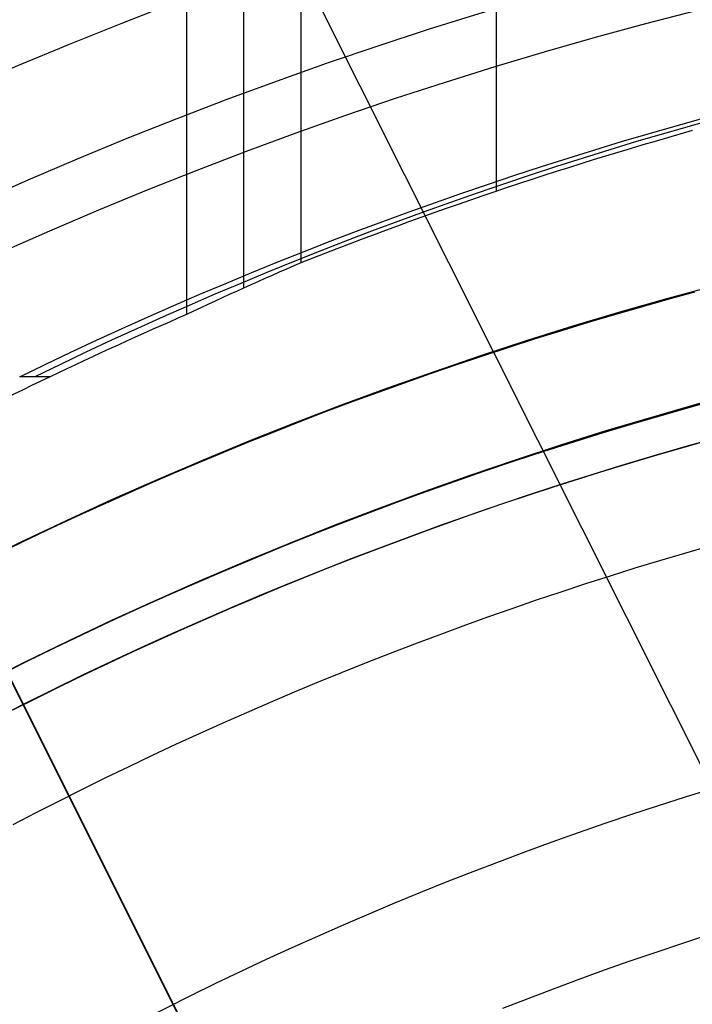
# Model space of a CAD drawing. Extents: x 19329 to 20306, y -2029 to -1182.
# Tile 40 of 66: x 19795 to 19804, y -1670 to -1656. Entities that reach past the tile are written whole.
import ezdxf

# ---------------------------------------------------------------- set-up
doc = ezdxf.new("R2010")
doc.units = 0
doc.layers.get('0').update_dxf_attribs({"linetype": 'CONTINUOUS'})
doc.layers.add('COLOR', color=7, linetype='CONTINUOUS')
doc.layers.add('LUZ', color=7, linetype='CONTINUOUS')

msp = doc.modelspace()

# ---------------------------------------------------------------- linework, layer by layer
for p, q in [((19796.89575450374, -1181.786283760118, 59.46859033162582), (19796.89575449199, -1660.354820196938, 59.46859032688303)), ((19797.67237574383, -1659.995716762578, 59.89153381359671), (19797.67237574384, -1181.786283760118, 59.89153381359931)), ((19798.44899699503, -1181.786283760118, 60.31447730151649), (19798.44899697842, -1659.653006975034, 60.31447729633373)), ((19801.10843479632, -1658.680092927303, 60.68481055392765), (19801.10843479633, -1181.786283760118, 60.68481055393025)), ((19795.04099985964, -1661.200127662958, 59.21031118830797), (19794.628295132, -1661.200150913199, 60.99771429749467))]:
    msp.add_line(p, q)
at = {"extrusion": (-0.2249510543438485, -2.362687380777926e-14, 0.9743700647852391)}
msp.add_lwpolyline([(1670.547435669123, 19387.51471751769), (1670.072020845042, 19387.17959985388), (1669.598857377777, 19386.84040857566), (1669.127994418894, 19386.4971670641), (1668.659480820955, 19386.14989952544), (1668.193365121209, 19385.79863098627), (1667.729695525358, 19385.4433872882), (1667.268519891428, 19385.08419508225), (1666.809885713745, 19384.7210818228), (1666.353840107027, 19384.3540757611), (1665.900429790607, 19383.98320593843), (1665.449701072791, 19383.60850217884), (1665.001699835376, 19383.22999508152), (1664.55647151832, 19382.84771601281), (1664.114061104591, 19382.46169709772), (1663.674513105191, 19382.07197121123), (1663.237871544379, 19381.67857196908), (1662.804179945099, 19381.28153371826), (1662.373481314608, 19380.88089152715), (1661.945818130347, 19380.47668117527), (1661.521232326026, 19380.06893914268), (1661.099765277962, 19379.65770259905), (1660.681457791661, 19379.24300939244), (1660.266350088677, 19378.82489803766), (1659.854481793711, 19378.40340770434), (1659.445891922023, 19377.97857820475), (1659.040618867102, 19377.55044998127), (1658.638700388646, 19377.11906409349), (1658.240173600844, 19376.68446220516), (1657.845074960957, 19376.24668657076), (1657.453440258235, 19375.80578002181), (1657.065304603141, 19375.36178595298), (1656.680702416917, 19374.9147483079), (1656.299667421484, 19374.46471156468), (1655.922232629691, 19374.01172072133), (1655.548430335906, 19373.55582128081), (1655.178292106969, 19373.09705923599), (1654.811848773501, 19372.63548105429), (1654.449130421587, 19372.17113366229), (1654.090166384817, 19371.70406442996), (1653.734985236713, 19371.23432115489), (1653.383614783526, 19370.76195204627), (1653.036082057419, 19370.28700570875), (1652.692413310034, 19369.80953112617), (1652.352634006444, 19369.32957764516), (1652.016768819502, 19368.84719495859), (1651.684841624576, 19368.362433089), (1651.356875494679, 19367.87534237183), (1651.032892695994, 19367.38597343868), (1650.712914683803, 19366.89437720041), (1650.396962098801, 19366.40060483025), (1650.085054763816, 19365.90470774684), (1649.777211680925, 19365.40673759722), (1649.473451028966, 19364.90674623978), (1649.173790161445, 19364.40478572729), (1648.878245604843, 19363.90090828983), (1648.586833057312, 19363.39516631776), (1648.299567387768, 19362.88761234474), (1648.016462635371, 19362.37829903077), (1647.737532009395, 19361.86727914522), (1647.462787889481, 19361.35460555), (1647.192241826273, 19360.84033118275), (1646.925904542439, 19360.32450904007), (1646.663785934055, 19359.80719216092), (1646.405895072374, 19359.28843361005), (1646.152240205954, 19358.76828646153), (1645.902828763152, 19358.24680378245), (1645.657667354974, 19357.72403861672), (1645.416761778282, 19357.20004396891), (1645.180117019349, 19356.67487278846), (1644.947737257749, 19356.14857795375), (1644.719625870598, 19355.62121225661), (1644.495785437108, 19355.09282838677), (1644.276217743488, 19354.56347891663), (1644.06092378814, 19354.03321628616), (1643.849903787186, 19353.50209278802), (1643.64315718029, 19352.97016055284), (1643.440682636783, 19352.43747153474), (1643.242478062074, 19351.90407749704), (1643.048540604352, 19351.37002999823), (1642.858866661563, 19350.83538037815), (1642.67345188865, 19350.30017974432), (1642.492291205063, 19349.76447895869), (1642.315378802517, 19349.22832862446), (1642.142708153, 19348.69177907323), (1641.974272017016, 19348.15488035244), (1641.810062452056, 19347.61768221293), (1641.650070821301, 19347.080234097), (1641.494287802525, 19346.54258512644), (1641.34270339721, 19346.00478409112), (1641.195306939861, 19345.46687943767), (1641.052087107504, 19344.92891925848), (1640.913031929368, 19344.39095128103), (1640.778128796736, 19343.85302285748), (1640.647364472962, 19343.31518095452), (1640.520725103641, 19342.77747214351), (1640.398196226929, 19342.23994259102), (1640.279762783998, 19341.70263804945), (1640.165409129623, 19341.16560384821), (1640.055119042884, 19340.62888488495), (1639.948875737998, 19340.09252561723), (1639.846661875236, 19339.55657005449), (1639.748459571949, 19339.02106175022), (1639.654250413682, 19338.48604379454), (1639.564015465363, 19337.951558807), (1639.477735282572, 19337.41764892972), (1639.39538992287, 19336.88435582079), (1639.316958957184, 19336.35172064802), (1639.242421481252, 19335.81978408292), (1639.17175612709, 19335.28858629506), (1639.104941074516, 19334.75816694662), (1639.041954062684, 19334.2285651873), (1638.982772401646, 19333.69981964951), (1638.927372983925, 19333.17196844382), (1638.87573229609, 19332.64504915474), (1638.827826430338, 19332.11909883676), (1638.783631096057, 19331.5941540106), (1638.743121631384, 19331.0702506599), (1638.706273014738, 19330.54742422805), (1638.673059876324, 19330.02570961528), (1638.643456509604, 19329.50514117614), (1638.617436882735, 19328.98575271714), (1638.59497464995, 19328.46757749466), (1638.576043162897, 19327.95064821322), (1638.560615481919, 19327.43499702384), (1638.548664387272, 19326.92065552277), (1638.540162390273, 19326.40765475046), (1638.535081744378, 19325.89602519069), (1638.533394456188, 19325.38579677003), (1638.535141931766, 19324.8665479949), (1638.540404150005, 19324.34584871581), (1638.549210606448, 19323.82373048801), (1638.561590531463, 19323.30022546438), (1638.577572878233, 19322.77536639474), (1638.597186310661, 19322.24918662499), (1638.620459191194, 19321.72172009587), (1638.647419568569, 19321.1930013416), (1638.678095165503, 19320.66306548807), (1638.712513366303, 19320.13194825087), (1638.750701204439, 19319.59968593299), (1638.792685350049, 19319.06631542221), (1638.838492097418, 19318.53187418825), (1638.888147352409, 19317.99640027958), (1638.941676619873, 19317.45993231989), (1638.999104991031, 19316.92250950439), (1639.060457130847, 19316.38417159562), (1639.125757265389, 19315.84495891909), (1639.195029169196, 19315.30491235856), (1639.268296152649, 19314.76407335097), (1639.345581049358, 19314.22248388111), (1639.426906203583, 19313.6801864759), (1639.512293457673, 19313.13722419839), (1639.601764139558, 19312.59364064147), (1639.695339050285, 19312.04947992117), (1639.793038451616, 19311.50478666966), (1639.89488205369, 19310.95960602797), (1640.00088900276, 19310.4139836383), (1640.111077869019, 19309.86796563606), (1640.225466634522, 19309.32159864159), (1640.344072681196, 19308.77492975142), (1640.466912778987, 19308.22800652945), (1640.594003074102, 19307.68087699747), (1640.725359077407, 19307.13358962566), (1640.860995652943, 19306.58619332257), (1641.000927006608, 19306.03873742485), (1641.145166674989, 19305.49127168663), (1641.293727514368, 19304.94384626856), (1641.446621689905, 19304.39651172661), (1641.603860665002, 19303.84931900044), (1641.765455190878, 19303.30231940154), (1641.931415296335, 19302.75556460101), (1642.101750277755, 19302.20910661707), (1642.276468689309, 19301.66299780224), (1642.45557833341, 19301.11729083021), (1642.639086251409, 19300.57203868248), (1642.826998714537, 19300.0272946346), (1643.019321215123, 19299.48311224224), (1643.216058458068, 19298.93954532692), (1643.417214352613, 19298.39664796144), (1643.622792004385, 19297.85447445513), (1643.832793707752, 19297.31307933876), (1644.047220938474, 19296.77251734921), (1644.266074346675, 19296.23284341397), (1644.489353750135, 19295.69411263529), (1644.717058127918, 19295.15638027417), (1644.949185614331, 19294.61970173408), (1645.185733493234, 19294.08413254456), (1645.426698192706, 19293.54972834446), (1645.672075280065, 19293.01654486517), (1645.921859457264, 19292.48463791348), (1646.176044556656, 19291.9540633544), (1646.434623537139, 19291.42487709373), (1646.697588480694, 19290.89713506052), (1646.964930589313, 19290.37089318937), (1647.236640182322, 19289.84620740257), (1647.512706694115, 19289.32313359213), (1647.793118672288, 19288.80172760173), (1648.077863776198, 19288.28204520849), (1648.366928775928, 19287.76414210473), (1648.660299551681, 19287.24807387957), (1648.957961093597, 19286.73389600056), (1649.259897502, 19286.22166379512), (1649.566091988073, 19285.71143243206), (1649.876526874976, 19285.20325690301), (1650.191183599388, 19284.69719200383), (1650.510042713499, 19284.19329231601), (1650.83308388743, 19283.69161218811), (1651.160285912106, 19283.19220571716), (1651.491626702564, 19282.69512673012), (1651.827083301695, 19282.20042876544), (1652.166631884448, 19281.70816505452), (1652.510247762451, 19281.21838850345), (1652.857905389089, 19280.73115167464), (1653.209578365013, 19280.24650676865), (1653.565239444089, 19279.7645056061), (1653.924860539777, 19279.28519960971), (1654.28841273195, 19278.80863978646), (1654.655866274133, 19278.33487670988), (1655.027190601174, 19277.86396050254), (1655.402354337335, 19277.39594081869), (1655.781325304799, 19276.93086682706), (1656.164070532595, 19276.4687871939), (1656.550556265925, 19276.00975006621), (1656.940747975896, 19275.55380305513), (1657.334610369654, 19275.10099321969), (1657.732107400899, 19274.65136705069), (1658.133202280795, 19274.20497045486), (1658.53785748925, 19273.76184873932), (1658.946034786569, 19273.32204659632), (1659.35769522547, 19272.88560808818), (1659.772799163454, 19272.45257663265), (1660.191306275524, 19272.02299498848), (1660.613175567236, 19271.5969052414), (1661.038365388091, 19271.1743487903), (1661.466833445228, 19270.75536633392), (1661.898536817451, 19270.3399978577), (1662.333431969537, 19269.92828262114), (1662.771474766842, 19269.52025914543), (1663.212620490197, 19269.11596520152), (1663.656823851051, 19268.71543779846), (1664.104039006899, 19268.31871317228), (1664.554219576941, 19267.92582677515), (1665.007318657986, 19267.53681326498), (1665.463288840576, 19267.15170649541), (1665.92208222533, 19266.77053950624), (1666.383650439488, 19266.39334451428), (1666.847944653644, 19266.02015290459), (1667.314915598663, 19265.65099522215), (1667.784513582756, 19265.28590116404), (1668.256688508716, 19264.92489957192), (1668.731389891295, 19264.56801842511), (1669.208566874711, 19264.21528483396), (1669.688168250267, 19263.86672503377), (1670.170142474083, 19263.52236437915), (1670.654437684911, 19263.18222733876), (1671.141001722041, 19262.84633749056), (1671.629782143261, 19262.5147175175)], dxfattribs=at)
at = {"extrusion": (-0.2249510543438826, -5.581151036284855e-14, 0.9743700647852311)}
msp.add_lwpolyline([(1669.789818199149, 19262.51471751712), (1669.32388746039, 19262.8520410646), (1668.860228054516, 19263.19330081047), (1668.398886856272, 19263.53847298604), (1667.939910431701, 19263.88753304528), (1667.483345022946, 19264.24045566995), (1667.029236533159, 19264.59721477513), (1666.577630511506, 19264.95778351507), (1666.128572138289, 19265.32213428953), (1665.682106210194, 19265.69023875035), (1665.238277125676, 19266.06206780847), (1664.797128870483, 19266.43759164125), (1664.358705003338, 19266.81677970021), (1663.923048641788, 19267.19960071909), (1663.490202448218, 19267.58602272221), (1663.060208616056, 19267.97601303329), (1662.633108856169, 19268.36953828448), (1662.208944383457, 19268.7665644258), (1661.78775590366, 19269.1670567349), (1661.369583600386, 19269.57097982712), (1660.95446712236, 19269.97829766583), (1660.542445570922, 19270.38897357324), (1660.133557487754, 19270.80297024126), (1659.727840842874, 19271.2202497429), (1659.325333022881, 19271.64077354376), (1658.926070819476, 19272.06450251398), (1658.530090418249, 19272.4913969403), (1658.137427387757, 19272.9214165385), (1657.748116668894, 19273.35452046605), (1657.362192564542, 19273.790667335), (1656.979688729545, 19274.22981522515), (1656.600638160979, 19274.67192169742), (1656.225073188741, 19275.11694380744), (1655.853025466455, 19275.56483811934), (1655.484525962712, 19276.01556071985), (1655.11960495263, 19276.46906723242), (1654.758292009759, 19276.92531283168), (1654.400615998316, 19277.38425225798), (1654.046605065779, 19277.84583983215), (1653.696286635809, 19278.31002947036), (1653.34968740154, 19278.77677469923), (1653.006833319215, 19279.24602867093), (1652.667749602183, 19279.71774417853), (1652.332460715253, 19280.19187367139), (1652.000990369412, 19280.6683692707), (1651.673361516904, 19281.14718278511), (1651.349596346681, 19281.62826572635), (1651.029716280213, 19282.11156932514), (1650.713741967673, 19282.59704454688), (1650.401693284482, 19283.08464210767), (1650.093589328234, 19283.57431249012), (1649.789448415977, 19284.06600595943), (1649.489288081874, 19284.55967257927), (1649.193125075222, 19285.05526222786), (1648.900975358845, 19285.55272461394), (1648.612854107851, 19286.0520092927), (1648.328775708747, 19286.55306568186), (1648.048753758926, 19287.05584307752), (1647.772801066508, 19287.56029067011), (1647.500929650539, 19288.06635756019), (1647.233150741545, 19288.5739927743), (1646.96947478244, 19289.08314528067), (1646.709911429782, 19289.59376400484), (1646.454469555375, 19290.10579784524), (1646.203157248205, 19290.61919568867), (1645.955981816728, 19291.13390642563), (1645.712949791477, 19291.6498789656), (1645.474066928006, 19292.16706225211), (1645.239338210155, 19292.68540527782), (1645.008767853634, 19293.20485709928), (1644.782359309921, 19293.7253668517), (1644.560115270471, 19294.24688376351), (1644.342037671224, 19294.76935717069), (1644.12812769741, 19295.29273653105), (1643.918385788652, 19295.81697143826), (1643.712811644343, 19296.3420116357), (1643.511404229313, 19296.86780703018), (1643.314161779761, 19297.39430770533), (1643.121081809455, 19297.92146393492), (1642.932161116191, 19298.44922619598), (1642.747395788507, 19298.97754518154), (1642.566781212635, 19299.50637181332), (1642.390312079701, 19300.03565725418), (1642.217982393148, 19300.56535292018), (1642.049785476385, 19301.09541049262), (1641.885713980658, 19301.62578192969), (1641.725759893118, 19302.15641947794), (1641.569914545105, 19302.6872756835), (1641.418168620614, 19303.21830340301), (1641.270512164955, 19303.74945581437), (1641.126934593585, 19304.28068642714), (1640.987424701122, 19304.81194909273), (1640.851970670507, 19305.34319801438), (1640.72056008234, 19305.87438775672), (1640.593179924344, 19306.40547325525), (1640.469816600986, 19306.9364098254), (1640.350455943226, 19307.46715317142), (1640.235083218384, 19307.9976593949), (1640.123683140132, 19308.52788500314), (1640.016239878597, 19309.0577869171), (1639.912737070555, 19309.58732247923), (1639.813157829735, 19310.11644946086), (1639.717484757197, 19310.64512606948), (1639.625699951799, 19311.17331095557), (1639.53778502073, 19311.70096321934), (1639.453721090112, 19312.22804241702), (1639.373488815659, 19312.75450856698), (1639.297068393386, 19313.28032215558), (1639.224439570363, 19313.80544414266), (1639.155581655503, 19314.32983596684), (1639.090473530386, 19314.8534595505), (1639.029093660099, 19315.37627730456), (1638.971420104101, 19315.89825213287), (1638.917430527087, 19316.41934743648), (1638.86710220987, 19316.93952711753), (1638.820412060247, 19317.45875558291), (1638.777336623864, 19317.97699774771), (1638.737852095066, 19318.49421903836), (1638.701934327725, 19319.01038539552), (1638.66955884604, 19319.52546327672), (1638.64070085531, 19320.03941965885), (1638.615335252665, 19320.55222204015), (1638.593436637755, 19321.06383844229), (1638.574979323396, 19321.57423741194), (1638.559937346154, 19322.08338802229), (1638.548284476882, 19322.59125987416), (1638.539994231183, 19323.09782309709), (1638.535039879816, 19323.60304835), (1638.533394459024, 19324.1069068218), (1638.535187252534, 19324.63284535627), (1638.540586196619, 19325.16027154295), (1638.549621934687, 19325.68915258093), (1638.562324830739, 19326.21945504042), (1638.578724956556, 19326.75114486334), (1638.598852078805, 19327.28418736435), (1638.622735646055, 19327.8185472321), (1638.650404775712, 19328.35418853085), (1638.681888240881, 19328.89107470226), (1638.717214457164, 19329.4291685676), (1638.756411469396, 19329.96843233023), (1638.799506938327, 19330.5088275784), (1638.846528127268, 19331.05031528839), (1638.897501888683, 19331.59285582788), (1638.952454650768, 19332.13640895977), (1639.011412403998, 19332.6809338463), (1639.074400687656, 19333.22638905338), (1639.141444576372, 19333.77273255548), (1639.212568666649, 19334.31992174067), (1639.287797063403, 19334.86791341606), (1639.367153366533, 19335.41666381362), (1639.450660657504, 19335.96612859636), (1639.538341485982, 19336.51626286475), (1639.630217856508, 19337.06702116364), (1639.726311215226, 19337.61835748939), (1639.82664243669, 19338.17022529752), (1639.931231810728, 19338.72257751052), (1640.040099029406, 19339.27536652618), (1640.153263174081, 19339.82854422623), (1640.270742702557, 19340.38206198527), (1640.392555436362, 19340.93587068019), (1640.51871854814, 19341.48992069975), (1640.649248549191, 19342.0441619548), (1640.784161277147, 19342.59854388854), (1640.923471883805, 19343.15301548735), (1641.06719482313, 19343.70752529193), (1641.21534383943, 19344.26202140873), (1641.367931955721, 19344.81645152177), (1641.524971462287, 19345.3707629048), (1641.686473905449, 19345.92490243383), (1641.85245007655, 19346.47881659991), (1642.022910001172, 19347.03245152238), (1642.197862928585, 19347.58575296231), (1642.377317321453, 19348.13866633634), (1642.561280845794, 19348.69113673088), (1642.749760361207, 19349.24310891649), (1642.942761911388, 19349.79452736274), (1643.140290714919, 19350.34533625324), (1643.342351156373, 19350.89547950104), (1643.548946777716, 19351.44490076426), (1643.760080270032, 19351.99354346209), (1643.975753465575, 19352.54135079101), (1644.195967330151, 19353.0882657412), (1644.420721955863, 19353.63423111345), (1644.650016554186, 19354.17918953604), (1644.883849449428, 19354.72308348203), (1645.12221807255, 19355.26585528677), (1645.365118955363, 19355.80744716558), (1645.612547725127, 19356.3478012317), (1645.864499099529, 19356.88685951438), (1646.120966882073, 19357.42456397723), (1646.38194395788, 19357.96085653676), (1646.647422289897, 19358.49567908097), (1646.917392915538, 19359.0289734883), (1647.191845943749, 19359.56068164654), (1647.47077055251, 19360.09074547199), (1647.754154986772, 19360.61910692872), (1648.04198655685, 19361.14570804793), (1648.33425163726, 19361.67049094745), (1648.630935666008, 19362.19339785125), (1648.932023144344, 19362.7143711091), (1649.237497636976, 19363.23335321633), (1649.547341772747, 19363.75028683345), (1649.861537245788, 19364.26511480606), (1650.180064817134, 19364.77778018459), (1650.502904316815, 19365.28822624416), (1650.830034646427, 19365.79639650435), (1651.161433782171, 19366.302234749), (1651.497078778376, 19366.80568504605), (1651.836945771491, 19367.30669176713), (1652.18100998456, 19367.80519960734), (1652.529245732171, 19368.30115360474), (1652.881626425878, 19368.7944991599), (1653.238124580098, 19369.28518205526), (1653.598711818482, 19369.77314847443), (1653.963358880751, 19370.2583450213), (1654.33203563, 19370.7407187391), (1654.704711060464, 19371.22021712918), (1655.081353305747, 19371.69678816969), (1655.461929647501, 19372.1703803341), (1655.846406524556, 19372.64094260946), (1656.2347495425, 19373.10842451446), (1656.626923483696, 19373.5727761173), (1657.022892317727, 19374.03394805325), (1657.422619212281, 19374.4918915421), (1657.826066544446, 19374.94655840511), (1658.233195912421, 19375.39790108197), (1658.643968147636, 19375.84587264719), (1659.058343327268, 19376.29042682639), (1659.476280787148, 19376.73151801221), (1659.897739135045, 19377.16910127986), (1660.322676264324, 19377.60313240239), (1660.751049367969, 19378.03356786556), (1661.182814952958, 19378.46036488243), (1661.617928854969, 19378.88348140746), (1662.056346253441, 19379.30287615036), (1662.49802168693, 19379.71850858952), (1662.942909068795, 19380.13033898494), (1663.390961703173, 19380.53832839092), (1663.842132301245, 19380.9424386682), (1664.296372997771, 19381.34263249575), (1664.753635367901, 19381.73887338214), (1665.213870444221, 19382.13112567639), (1665.677028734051, 19382.51935457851), (1666.14306023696, 19382.90352614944), (1666.611914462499, 19383.28360732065), (1667.08354044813, 19383.65956590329), (1667.557886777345, 19384.03137059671), (1668.034901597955, 19384.39899099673), (1668.514532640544, 19384.76239760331), (1668.996727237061, 19385.12156182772), (1669.481432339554, 19385.47645599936), (1669.968594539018, 19385.8270533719), (1670.45816008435, 19386.17332812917), (1670.950074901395, 19386.51525539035), (1671.444284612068, 19386.85281121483), (1671.940734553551, 19387.18597260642), (1672.439369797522, 19387.51471751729)], dxfattribs=at)
at = {"extrusion": (-0.2249510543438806, -5.008436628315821e-14, 0.9743700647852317)}
msp.add_lwpolyline([(1675.997623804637, 19262.51471751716), (1675.4870742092, 19262.82368591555), (1674.978528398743, 19263.13735063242), (1674.472046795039, 19263.45569269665), (1673.967689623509, 19263.77869206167), (1673.465516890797, 19264.10632760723), (1672.965588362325, 19264.43857714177), (1672.467963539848, 19264.7754174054), (1671.97270163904, 19265.11682407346), (1671.4798615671, 19265.46277176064), (1670.989501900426, 19265.81323402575), (1670.501680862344, 19266.16818337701), (1670.016456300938, 19266.52759127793), (1669.533885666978, 19266.8914281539), (1669.054025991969, 19267.25966339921), (1668.576933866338, 19267.63226538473), (1668.102665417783, 19268.00920146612), (1667.631276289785, 19268.39043799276), (1667.162821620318, 19268.77594031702), (1666.697356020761, 19269.16567280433), (1666.234933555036, 19269.55959884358), (1665.775607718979, 19269.95768085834), (1665.319431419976, 19270.3598803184), (1664.866456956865, 19270.76615775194), (1664.416736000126, 19271.17647275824), (1663.970319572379, 19271.59078402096), (1663.527258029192, 19272.00904932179), (1663.087601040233, 19272.43122555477), (1662.651397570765, 19272.85726874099), (1662.218695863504, 19273.28713404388), (1661.789543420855, 19273.72077578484), (1661.363986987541, 19274.15814745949), (1660.94207253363, 19274.59920175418), (1660.523845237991, 19275.04389056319), (1660.109349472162, 19275.4921650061), (1659.69862878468, 19275.94397544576), (1659.291725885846, 19276.39927150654), (1658.888682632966, 19276.85800209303), (1658.489540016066, 19277.3201154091), (1658.094338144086, 19277.7855589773), (1657.703116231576, 19278.25427965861), (1657.315912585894, 19278.72622367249), (1656.932764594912, 19279.20133661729), (1656.553708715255, 19279.6795634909), (1656.178780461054, 19280.16084871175), (1655.808014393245, 19280.64513613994), (1655.441444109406, 19281.13236909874), (1655.079102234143, 19281.62249039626), (1654.721020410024, 19282.11544234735), (1654.367229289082, 19282.61116679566), (1654.01775852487, 19283.10960513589), (1653.672636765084, 19283.61069833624), (1653.331891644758, 19284.11438696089), (1652.995549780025, 19284.62061119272), (1652.663636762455, 19285.12931085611), (1652.336177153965, 19285.64042543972), (1652.013194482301, 19286.1538941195), (1651.694711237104, 19286.66965578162), (1651.380748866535, 19287.18764904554), (1651.071327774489, 19287.70781228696), (1650.766467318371, 19288.23008366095), (1650.466185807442, 19288.7544011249), (1650.170500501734, 19289.2807024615), (1649.879427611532, 19289.80892530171), (1649.592982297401, 19290.33900714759), (1649.311178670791, 19290.87088539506), (1649.034029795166, 19291.40449735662), (1648.761547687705, 19291.93978028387), (1648.493743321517, 19292.47667138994), (1648.230626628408, 19293.01510787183), (1647.972206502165, 19293.55502693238), (1647.71849080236, 19294.09636580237), (1647.469486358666, 19294.63906176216), (1647.225198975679, 19295.18305216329), (1646.985633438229, 19295.72827444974), (1646.750793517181, 19296.27466617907), (1646.520681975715, 19296.82216504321), (1646.295300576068, 19297.3707088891), (1646.074650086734, 19297.92023573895), (1645.858730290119, 19298.47068381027), (1645.647539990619, 19299.02199153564), (1645.441077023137, 19299.5740975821), (1645.239338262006, 19300.12694087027), (1645.042319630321, 19300.68046059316), (1644.850016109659, 19301.23459623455), (1644.66242175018, 19301.78928758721), (1644.479529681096, 19302.34447477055), (1644.301332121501, 19302.90009824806), (1644.127820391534, 19303.45609884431), (1643.958984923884, 19304.01241776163), (1643.794815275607, 19304.56899659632), (1643.635300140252, 19305.12577735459), (1643.480427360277, 19305.68270246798), (1643.33018393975, 19306.23971480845), (1643.184556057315, 19306.79675770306), (1643.043529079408, 19307.35377494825), (1642.907087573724, 19307.91071082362), (1642.775215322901, 19308.46751010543), (1642.647895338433, 19309.02411807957), (1642.52510987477, 19309.58048055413), (1642.406840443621, 19310.1365438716), (1642.293067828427, 19310.69225492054), (1642.183772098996, 19311.24756114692), (1642.078932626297, 19311.80241056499), (1641.978528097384, 19312.35675176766), (1641.882536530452, 19312.9105339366), (1641.790935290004, 19313.46370685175), (1641.703701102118, 19314.01622090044), (1641.620810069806, 19314.56802708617), (1641.542237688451, 19315.1190770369), (1641.467958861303, 19315.66932301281), (1641.39794791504, 19316.21871791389), (1641.332178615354, 19316.7672152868), (1641.270624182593, 19317.31476933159), (1641.213257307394, 19317.86133490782), (1641.16005016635, 19318.40686754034), (1641.110974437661, 19318.95132342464), (1641.066001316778, 19319.49465943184), (1641.025101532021, 19320.03683311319), (1640.988245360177, 19320.57780270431), (1640.955402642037, 19321.11752712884), (1640.926542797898, 19321.65596600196), (1640.901634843, 19322.19307963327), (1640.880647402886, 19322.72882902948), (1640.8635487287, 19323.26317589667), (1640.85030671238, 19323.79608264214), (1640.840888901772, 19324.32751237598), (1640.835262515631, 19324.85742891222), (1640.833394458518, 19325.3857967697), (1640.835193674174, 19325.90433768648), (1640.840612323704, 19326.42437092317), (1640.849681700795, 19326.94586295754), (1640.862432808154, 19327.46877961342), (1640.878896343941, 19327.99308606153), (1640.899102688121, 19328.51874682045), (1640.923081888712, 19329.04572575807), (1640.950863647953, 19329.57398609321), (1640.982477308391, 19330.10349039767), (1641.0179518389, 19330.63420059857), (1641.057315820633, 19331.166077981), (1641.100597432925, 19331.69908319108), (1641.147824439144, 19332.2331762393), (1641.199024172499, 19332.76831650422), (1641.254223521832, 19333.30446273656), (1641.313448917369, 19333.8415730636), (1641.376726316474, 19334.37960499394), (1641.444081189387, 19334.91851542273), (1641.515538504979, 19335.45826063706), (1641.59112271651, 19335.99879632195), (1641.67085774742, 19336.54007756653), (1641.754766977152, 19337.08205887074), (1641.842873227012, 19337.62469415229), (1641.935198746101, 19338.16793675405), (1642.03176519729, 19338.71173945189), (1642.132593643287, 19339.25605446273), (1642.237704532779, 19339.80083345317), (1642.347117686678, 19340.34602754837), (1642.460852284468, 19340.89158734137), (1642.578926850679, 19341.43746290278), (1642.701359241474, 19341.98360379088), (1642.828166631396, 19342.52995906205), (1642.959365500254, 19343.07647728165), (1643.094971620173, 19343.62310653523), (1643.235000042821, 19344.16979444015), (1643.379465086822, 19344.71648815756), (1643.528380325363, 19345.26313440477), (1643.681758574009, 19345.80967946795), (1643.839611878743, 19346.35606921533), (1644.001951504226, 19346.90224911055), (1644.168787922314, 19347.44816422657), (1644.340130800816, 19347.99375925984), (1644.515988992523, 19348.53897854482), (1644.696370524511, 19349.08376606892), (1644.881282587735, 19349.62806548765), (1645.070731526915, 19350.17182014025), (1645.264722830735, 19350.71497306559), (1645.463261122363, 19351.25746701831), (1645.666350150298, 19351.79924448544), (1645.873992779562, 19352.34024770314), (1646.086190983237, 19352.88041867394), (1646.302945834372, 19353.41969918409), (1646.524257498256, 19353.95803082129), (1646.750125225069, 19354.49535499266), (1646.980547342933, 19355.031612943), (1647.215521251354, 19355.56674577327), (1647.455043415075, 19356.10069445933), (1647.69910935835, 19356.63339987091), (1647.94771365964, 19357.16480279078), (1648.200849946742, 19357.69484393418), (1648.458510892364, 19358.2234639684), (1648.720688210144, 19358.75060353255), (1648.987372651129, 19359.27620325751), (1649.258554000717, 19359.80020378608), (1649.534221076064, 19360.32254579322), (1649.81436172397, 19360.84317000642), (1650.098962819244, 19361.36201722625), (1650.388010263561, 19361.87902834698), (1650.681488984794, 19362.39414437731), (1650.979382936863, 19362.9073064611), (1651.281675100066, 19363.41845589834), (1651.588347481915, 19363.92753416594), (1651.899381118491, 19364.43448293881), (1652.214756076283, 19364.9392441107), (1652.534451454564, 19365.44175981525), (1652.858445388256, 19365.94197244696), (1653.186715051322, 19366.43982468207), (1653.519236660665, 19366.93525949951), (1653.855985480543, 19367.42822020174), (1654.196935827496, 19367.91865043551), (1654.542061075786, 19368.40649421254), (1654.89133366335, 19368.89169593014), (1655.244725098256, 19369.37420039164), (1655.602205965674, 19369.85395282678), (1655.963745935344, 19370.33089891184), (1656.32931376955, 19370.8049847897), (1656.698877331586, 19371.27615708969), (1657.07240359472, 19371.74436294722), (1657.449858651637, 19372.20955002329), (1657.831207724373, 19372.67166652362), (1658.216415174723, 19373.13066121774), (1658.605444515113, 19373.58648345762), (1658.998258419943, 19374.03908319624), (1659.394818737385, 19374.48841100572), (1659.795086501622, 19374.93441809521), (1660.199021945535, 19375.37705632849), (1660.606584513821, 19375.81627824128), (1661.017732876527, 19376.25203705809), (1661.432424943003, 19376.68428670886), (1661.850617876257, 19377.11298184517), (1662.272268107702, 19377.53807785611), (1662.697331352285, 19377.95953088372), (1663.125762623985, 19378.37729783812), (1663.557516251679, 19378.79133641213), (1663.992545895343, 19379.20160509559), (1664.430804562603, 19379.60806318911), (1664.872244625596, 19380.01067081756), (1665.316817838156, 19380.40938894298), (1665.764475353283, 19380.80417937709), (1666.215167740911, 19381.19500479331), (1666.668845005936, 19381.58182873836), (1667.125456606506, 19381.96461564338), (1667.584951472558, 19382.34333083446), (1668.047278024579, 19382.71794054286), (1668.512384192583, 19383.08841191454), (1668.980217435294, 19383.4547130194), (1669.450724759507, 19383.81681285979), (1669.923852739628, 19384.17468137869), (1670.399547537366, 19384.52828946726), (1670.877754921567, 19384.87760897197), (1671.358420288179, 19385.22261270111), (1671.841488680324, 19385.56327443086), (1672.326904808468, 19385.89956891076), (1672.814613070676, 19386.23147186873), (1673.304557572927, 19386.55896001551), (1673.796682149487, 19386.8820110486), (1674.290930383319, 19387.20060365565), (1674.787245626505, 19387.51471751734)], dxfattribs=at)
at = {"extrusion": (-0.2249510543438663, 2.749927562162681e-14, 0.974370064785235)}
msp.add_lwpolyline([(1676.304622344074, 19387.16094669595), (1675.790508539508, 19386.85335739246), (1675.278380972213, 19386.54101680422), (1674.768301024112, 19386.22394352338), (1674.260329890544, 19385.90215723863), (1673.754528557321, 19385.5756787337), (1673.250957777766, 19385.24452988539), (1672.749678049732, 19384.90873366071), (1672.25074959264, 19384.56831411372), (1671.754232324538, 19384.22329638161), (1671.26018583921, 19383.87370668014), (1670.768669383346, 19383.51957229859), (1670.279741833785, 19383.16092159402), (1669.793461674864, 19382.79778398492), (1669.309886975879, 19382.43018994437), (1668.829075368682, 19382.05817099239), (1668.351084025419, 19381.68175968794), (1667.875969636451, 19381.3009896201), (1667.403788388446, 19380.91589539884), (1666.934595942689, 19380.52651264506), (1666.468447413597, 19380.13287798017), (1666.005397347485, 19379.73502901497), (1665.545499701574, 19379.33300433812), (1665.088807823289, 19378.92684350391), (1664.635374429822, 19378.51658701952), (1664.185251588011, 19378.10227633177), (1663.738490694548, 19377.68395381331), (1663.295142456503, 19377.26166274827), (1662.855256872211, 19376.83544731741), (1662.41888321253, 19376.40535258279), (1661.986070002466, 19375.97142447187), (1661.556865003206, 19375.53370976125), (1661.131315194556, 19375.09225605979), (1660.709466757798, 19374.64711179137), (1660.291365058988, 19374.19832617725), (1659.877054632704, 19373.74594921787), (1659.46657916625, 19373.29003167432), (1659.059981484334, 19372.83062504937), (1658.657303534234, 19372.36778156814), (1658.258586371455, 19371.90155415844), (1657.863870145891, 19371.43199643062), (1657.473194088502, 19370.95916265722), (1657.086596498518, 19370.48310775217), (1656.70411473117, 19370.00388724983), (1656.325785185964, 19369.52155728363), (1655.951643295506, 19369.03617456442), (1655.581723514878, 19368.54779635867), (1655.216059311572, 19368.05648046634), (1654.854683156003, 19367.56228519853), (1654.497626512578, 19367.06526935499), (1654.144919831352, 19366.56549220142), (1653.796592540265, 19366.06301344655), (1653.452673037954, 19365.55789321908), (1653.11318868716, 19365.05019204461), (1652.778165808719, 19364.53997082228), (1652.447629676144, 19364.02729080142), (1652.121604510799, 19363.51221355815), (1651.80011347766, 19362.99480097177), (1651.483178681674, 19362.47511520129), (1651.170821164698, 19361.95321866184), (1650.863060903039, 19361.42917400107), (1650.559916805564, 19360.9030440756), (1650.261406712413, 19360.37489192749), (1649.967547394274, 19359.84478076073), (1649.678354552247, 19359.31277391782), (1649.393842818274, 19358.77893485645), (1649.114025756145, 19358.24332712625), (1648.838915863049, 19357.70601434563), (1648.568524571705, 19357.16706017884), (1648.30286225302, 19356.62652831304), (1648.041938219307, 19356.0844824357), (1647.785760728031, 19355.54098621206), (1647.534336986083, 19354.99610326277), (1647.287673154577, 19354.44989714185), (1647.045774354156, 19353.90243131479), (1646.808644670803, 19353.35376913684), (1646.576287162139, 19352.80397383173), (1646.348703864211, 19352.25310847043), (1646.125895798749, 19351.70123595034), (1645.907862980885, 19351.1484189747), (1645.694604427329, 19350.59472003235), (1645.486118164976, 19350.04020137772), (1645.282401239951, 19349.48492501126), (1645.083449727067, 19348.92895266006), (1644.889258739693, 19348.37234575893), (1644.699822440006, 19347.81516543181), (1644.515134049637, 19347.25747247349), (1644.335185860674, 19346.69932733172), (1644.159969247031, 19346.14079008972), (1643.989474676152, 19345.58192044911), (1643.82369172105, 19345.02277771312), (1643.66260907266, 19344.46342077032), (1643.5062145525, 19343.90390807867), (1643.354495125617, 19343.34429765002), (1643.207436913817, 19342.78464703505), (1643.065025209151, 19342.22501330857), (1642.92724448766, 19341.66545305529), (1642.794078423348, 19341.10602235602), (1642.665509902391, 19340.54677677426), (1642.541521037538, 19339.98777134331), (1642.422093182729, 19339.42906055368), (1642.30720694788, 19338.87069834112), (1642.196842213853, 19338.31273807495), (1642.090978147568, 19337.75523254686), (1641.989593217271, 19337.1982339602), (1641.892665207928, 19336.64179391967), (1641.800171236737, 19336.0859634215), (1641.71208776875, 19335.53079284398), (1641.628390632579, 19334.97633193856), (1641.549055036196, 19334.42262982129), (1641.474055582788, 19333.8697349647), (1641.403366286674, 19333.31769519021), (1641.336960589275, 19332.76655766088), (1641.274811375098, 19332.21636887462), (1641.21689098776, 19331.66717465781), (1641.16317124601, 19331.11902015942), (1641.113623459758, 19330.57194984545), (1641.068218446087, 19330.02600749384), (1641.026926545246, 19329.4812361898), (1640.989717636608, 19328.93767832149), (1640.956561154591, 19328.39537557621), (1640.927426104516, 19327.85436893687), (1640.902281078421, 19327.31469867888), (1640.881094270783, 19326.77640436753), (1640.863833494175, 19326.23952485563), (1640.850466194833, 19325.70409828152), (1640.840959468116, 19325.17016206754), (1640.835280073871, 19324.63775291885), (1640.833394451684, 19324.10690682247), (1640.83514611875, 19323.59526354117), (1640.84042129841, 19323.08216689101), (1640.849250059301, 19322.56764906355), (1640.861662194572, 19322.0517428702), (1640.877687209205, 19321.53448174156), (1640.897354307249, 19321.01589972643), (1640.920692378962, 19320.49603149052), (1640.94772998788, 19319.97491231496), (1640.978495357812, 19319.45257809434), (1641.013016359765, 19318.92906533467), (1641.051320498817, 19318.40441115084), (1641.093434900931, 19317.87865326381), (1641.139386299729, 19317.35182999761), (1641.18920102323, 19316.82398027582), (1641.242904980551, 19316.29514361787), (1641.300523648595, 19315.76536013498), (1641.362082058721, 19315.23467052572), (1641.427604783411, 19314.70311607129), (1641.497115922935, 19314.17073863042), (1641.570639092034, 19313.63758063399), (1641.64819740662, 19313.10368507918), (1641.729813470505, 19312.56909552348), (1641.815509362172, 19312.03385607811), (1641.905306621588, 19311.49801140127), (1641.999226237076, 19310.96160669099), (1642.097288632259, 19310.42468767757), (1642.199513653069, 19309.88730061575), (1642.305920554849, 19309.34949227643), (1642.416527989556, 19308.81130993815), (1642.531353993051, 19308.27280137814), (1642.650415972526, 19307.73401486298), (1642.773730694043, 19307.19499913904), (1642.901314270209, 19306.65580342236), (1643.033182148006, 19306.11647738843), (1643.169349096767, 19305.57707116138), (1643.309829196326, 19305.03763530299), (1643.45463582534, 19304.49822080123), (1643.603781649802, 19303.95887905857), (1643.757278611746, 19303.41966187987), (1643.915137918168, 19302.88062145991), (1644.077370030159, 19302.34181037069), (1644.243984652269, 19301.80328154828), (1644.414990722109, 19301.26508827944), (1644.590396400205, 19300.72728418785), (1644.770209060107, 19300.18992322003), (1644.954435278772, 19299.65305963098), (1645.143080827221, 19299.11674796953), (1645.336150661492, 19298.58104306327), (1645.533648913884, 19298.04600000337), (1645.73557888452, 19297.51167412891), (1645.941943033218, 19296.97812101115), (1646.152742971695, 19296.44539643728), (1646.367979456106, 19295.91355639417), (1646.587652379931, 19295.38265705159), (1646.811760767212, 19294.85275474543), (1647.040302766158, 19294.32390596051), (1647.273275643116, 19293.79616731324), (1647.510675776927, 19293.26959553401), (1647.752498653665, 19292.74424744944), (1647.998738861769, 19292.22017996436), (1648.249390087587, 19291.69745004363), (1648.504445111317, 19291.17611469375), (1648.763895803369, 19290.65623094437), (1649.02773312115, 19290.13785582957), (1649.29594710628, 19289.62104636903), (1649.568526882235, 19289.10585954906), (1649.845460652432, 19288.59235230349), (1650.126735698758, 19288.08058149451), (1650.412338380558, 19287.57060389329), (1650.702254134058, 19287.06247616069), (1650.996467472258, 19286.55625482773), (1651.294961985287, 19286.0519962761), (1651.597720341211, 19285.5497567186), (1651.904724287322, 19285.04959217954), (1652.21595465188, 19284.55155847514), (1652.531391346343, 19284.05571119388), (1652.851013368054, 19283.56210567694), (1653.17479880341, 19283.07079699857), (1653.502724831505, 19282.58183994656), (1653.834767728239, 19282.09528900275), (1654.170902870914, 19281.61119832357), (1654.511104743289, 19281.12962172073), (1654.855346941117, 19280.65061264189), (1655.203602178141, 19280.17422415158), (1655.555842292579, 19279.7005089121), (1655.912038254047, 19279.22951916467), (1656.272160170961, 19278.76130671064), (1656.636177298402, 19278.29592289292), (1657.00405804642, 19277.83341857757), (1657.375769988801, 19277.37384413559), (1657.751279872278, 19276.91724942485), (1658.130553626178, 19276.46368377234), (1658.513556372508, 19276.01319595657), (1658.90025243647, 19275.56583419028), (1659.290605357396, 19275.1216461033), (1659.6845779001, 19274.6806787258), (1660.082132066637, 19274.24297847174), (1660.483229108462, 19273.80859112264), (1660.887829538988, 19273.3775618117), (1661.295893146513, 19272.9499350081), (1661.707379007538, 19272.5257545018), (1662.122245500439, 19272.10506338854), (1662.540450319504, 19271.6879040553), (1662.961950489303, 19271.27431816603), (1663.386702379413, 19270.86434664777), (1663.814661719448, 19270.45802967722), (1664.245783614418, 19270.05540666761), (1664.680022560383, 19269.65651625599), (1665.117332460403, 19269.26139629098), (1665.557666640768, 19268.87008382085), (1666.00097786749, 19268.4826150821), (1666.44721836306, 19268.0990254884), (1666.896339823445, 19267.71934962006), (1667.348293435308, 19267.34362121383), (1667.803029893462, 19266.97187315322), (1668.260499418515, 19266.60413745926), (1668.720651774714, 19266.24044528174), (1669.183436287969, 19265.88082689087), (1669.648801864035, 19265.52531166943), (1670.116697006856, 19265.1739281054), (1670.587069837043, 19264.8267037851), (1671.059868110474, 19264.48366538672), (1671.53503923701, 19264.14483867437), (1672.01253029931, 19263.81024849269), (1672.492288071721, 19263.47991876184), (1672.974259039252, 19263.15387247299), (1673.458389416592, 19262.83213168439), (1673.944625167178, 19262.5147175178)], dxfattribs=at)
for points in [[(19803.79630255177, -1660.052274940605), (19803.43391581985, -1660.151580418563), (19803.07224861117, -1660.253448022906), (19802.71131980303, -1660.357875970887), (19802.35114827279, -1660.464862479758), (19801.99175289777, -1660.574405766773), (19801.63315206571, -1660.686502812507), (19801.27536220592, -1660.801145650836), (19800.91839925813, -1660.918325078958), (19800.56227916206, -1661.038031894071), (19800.20701785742, -1661.160256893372), (19799.85263128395, -1661.284990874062), (19799.49913538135, -1661.412224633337), (19799.14654608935, -1661.541948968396), (19798.79487934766, -1661.674154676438), (19798.44415109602, -1661.808832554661), (19798.09437727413, -1661.945973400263), (19797.74557382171, -1662.085568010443), (19797.3977566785, -1662.227607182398), (19797.0509417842, -1662.372081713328), (19796.70514507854, -1662.518982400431), (19796.36038250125, -1662.668300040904), (19796.01666999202, -1662.820025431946), (19795.6740234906, -1662.974149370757), (19795.3324589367, -1663.130662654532), (19794.99199227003, -1663.289556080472), (19794.65263943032, -1663.450820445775), (19794.31441635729, -1663.614446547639)], [(19803.96721127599, -1662.069930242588), (19803.61898356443, -1662.168012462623), (19803.27146681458, -1662.268559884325), (19802.92467920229, -1662.371570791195), (19802.57863890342, -1662.47704346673), (19802.23336362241, -1662.584975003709), (19801.88886917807, -1662.695357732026), (19801.54517091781, -1662.808182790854), (19801.20228418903, -1662.923441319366), (19800.86022433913, -1663.041124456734), (19800.51900671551, -1663.161223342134), (19800.17864666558, -1663.283729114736), (19799.83915953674, -1663.408632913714), (19799.5005606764, -1663.535925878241), (19799.16286543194, -1663.665599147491), (19798.82608915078, -1663.797643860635), (19798.49024718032, -1663.932051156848), (19798.15535486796, -1664.068812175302), (19797.82142756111, -1664.20791805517), (19797.48848060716, -1664.349359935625), (19797.15652935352, -1664.49312895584), (19796.8255891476, -1664.639216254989), (19796.49567533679, -1664.787612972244), (19796.16680326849, -1664.938310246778), (19795.83898829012, -1665.091299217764), (19795.51224574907, -1665.246571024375), (19795.18659099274, -1665.404116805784), (19794.86203936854, -1665.563927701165), (19794.53860622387, -1665.72599484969)], [(19803.99961862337, -1663.500925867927), (19803.66143930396, -1663.598771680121), (19803.3239695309, -1663.699014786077), (19802.98722699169, -1663.801653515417), (19802.65122891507, -1663.906685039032), (19802.31599069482, -1664.014101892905), (19801.98152726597, -1664.12389545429), (19801.64785356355, -1664.236057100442), (19801.3149845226, -1664.350578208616), (19800.98293507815, -1664.467450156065), (19800.65172016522, -1664.586664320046), (19800.32135471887, -1664.708212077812), (19799.99185367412, -1664.832084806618), (19799.66323196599, -1664.958273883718), (19799.33550452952, -1665.086770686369), (19799.00868629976, -1665.217566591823), (19798.68279221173, -1665.350652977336), (19798.35783720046, -1665.486021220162), (19798.03383620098, -1665.623662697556), (19797.71080414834, -1665.763568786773), (19797.38875597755, -1665.905730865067), (19797.06770662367, -1666.050140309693), (19796.74767102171, -1666.196788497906), (19796.42866410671, -1666.34566680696), (19796.1107008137, -1666.496766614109), (19795.79379607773, -1666.650079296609), (19795.47796483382, -1666.805596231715), (19795.163222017, -1666.96330879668), (19794.84958256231, -1667.12320836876), (19794.53706140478, -1667.285286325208)], [(19801.19253757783, -1669.777210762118), (19801.53700315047, -1669.642995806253), (19801.88254769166, -1669.511585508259), (19802.22914686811, -1669.382986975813), (19802.57677634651, -1669.257207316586), (19802.92541179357, -1669.134253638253), (19803.27502887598, -1669.014133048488), (19803.62560326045, -1668.896852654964), (19803.97711061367, -1668.782419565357)]]:
    msp.add_lwpolyline(points)
at = {"extrusion": (0, 0, -1)}
for centre, radius, start, end in [((-19817.78530688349, -1711.7758502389, -89.37470231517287), 70.9424557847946, 329.9999999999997, 149.9999999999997), ((-19817.78530688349, -1711.7758502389, -46.50000292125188), 70.9424557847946, 329.9999999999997, 149.9999999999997), ((-19817.78530688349, -1711.7758502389, -259.6250029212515), 65.00000000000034, 330.0000000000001, 150.0000000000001), ((-19817.78530688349, -1711.7758502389, -259.6250029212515), 64, 329.9999999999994, 149.9999999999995), ((-19817.78530688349, -1711.7758502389, -88.12500292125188), 52.0912327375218, 329.9999999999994, 149.9999999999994), ((-19817.78530688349, -1711.7758502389, -62.12500292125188), 47.0345567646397, 330.0000000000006, 150.0000000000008), ((-19817.78530688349, -1711.7758502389, -199.6250029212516), 39.9999999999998, 330.0000000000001, 150.0000000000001)]:
    msp.add_arc(centre, radius, start, end, dxfattribs=at)
for centre, radius, start, end in [((19817.78530688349, -1711.7758502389, 89.37470231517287), 73.2424557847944, 30.00000000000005, 210.0000000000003), ((19817.78530688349, -1711.7758502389, 68.68735261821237), 73.24245578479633, 91.17126672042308, 191.5820307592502), ((19817.78530688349, -1711.7758502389, 46.50000292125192), 71.74245578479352, 52.49999999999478, 187.5000000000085), ((19817.78530692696, -1711.775850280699, 88.63012703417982), 71.44457953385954, 30.00000004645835, 209.9999999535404), ((19817.78530688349, -1711.7758502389, 89.05580518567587), 71.21139006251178, 29.99999999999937, 209.9999999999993), ((19817.78530688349, -1711.775850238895, 88.1250029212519), 70.93945536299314, 74.99999999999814, 165.0000000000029), ((19817.78530688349, -1711.7758502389, 67.93735261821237), 70.94245578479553, 93.83645893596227, 193.7167436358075), ((19817.78530688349, -1711.7758502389, 88.125002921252), 70.93945536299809, 97.4999999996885, 142.4999999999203), ((19817.78530688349, -1711.7758502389, 245.6831232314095), 65.00000000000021, 29.99999999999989, 209.9999999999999), ((19817.78530688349, -1711.7758502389, 245.6831232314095), 64.00000000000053, 29.99999999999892, 209.9999999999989), ((19817.78530688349, -1711.775850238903, 211.3914713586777), 58.01326896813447, 30.00000000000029, 209.9999999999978), ((19817.78530688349, -1711.775850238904, 212.0545527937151), 57.26209357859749, 30.00000000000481, 209.9999999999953), ((19817.78530688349, -1711.7758502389, 67.12500292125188), 53.5819397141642, 30.00000000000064, 210.0000000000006), ((19817.78530688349, -1711.7758502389, 65.62055118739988), 53.58193971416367, 29.99999999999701, 209.999999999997), ((19817.78530688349, -1711.7758502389, 67.12500292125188), 52.0912327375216, 30.00000000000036, 210.0000000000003), ((19817.78530688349, -1711.7758502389, 77.62500292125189), 52.09123273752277, 30.00000000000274, 210.0000000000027), ((19817.78530688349, -1711.7758502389, 62.12500292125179), 51.59084318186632, 88.45819037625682, 151.5418096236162), ((19817.78530688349, -1711.7758502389, 105.1250029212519), 43.8181587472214, 29.99999999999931, 209.9999999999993), ((19817.78530688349, -1711.7758502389, 52.53957701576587), 42.50584972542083, 30.00000000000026, 210.0000000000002)]:
    msp.add_arc(centre, radius, start, end)
at = {"extrusion": (0.2249510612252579, -1.429238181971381e-08, -0.9743700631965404)}
msp.add_arc((-1711.774591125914, 19325.05851136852, 4393.388318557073), 56.00000007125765, 334.5735870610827, 25.32742621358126, dxfattribs=at)
at = {"extrusion": (-0.2249511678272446, -6.972095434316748e-08, 0.9743700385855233)}
msp.add_arc((1711.781992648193, 19325.05740778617, -4394.304420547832), 56.0000000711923, 154.6725833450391, 205.4263646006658, dxfattribs=at)
at = {"extrusion": (0.86602540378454, 0.4999999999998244, 1.563731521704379e-13)}
msp.add_arc((-11359.46308356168, 231.7412435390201, 16306.81759738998), 33.12905823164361, 284.2040239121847, 359.9999999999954, dxfattribs=at)
at = {"extrusion": (0.8660254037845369, 0.4999999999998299, 1.047223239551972e-13)}
msp.add_arc((-11359.46308356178, 231.7412435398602, 16306.81759738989), 32.12905823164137, 284.4245334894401, 359.9999999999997, dxfattribs=at)
at = {"extrusion": (-0.1379216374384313, -1.6748726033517e-08, 0.9904431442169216)}
msp.add_arc((1712.153929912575, 19638.09757316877, -2670.896416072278), 56.37400303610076, 195.6113347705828, 201.3688500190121, dxfattribs=at)
at = {"extrusion": (-0.4782697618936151, -5.818003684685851e-10, 0.8782129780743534)}
msp.add_arc((1715.213684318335, 17437.12487950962, -9416.030529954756), 59.40514320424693, 200.725997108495, 202.5613059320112, dxfattribs=at)
at = {"extrusion": (-0.1379216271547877, -3.028343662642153e-08, 0.9904431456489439)}
msp.add_arc((1712.113529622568, 19638.1359422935, -2671.519767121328), 56.32842264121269, 203.2492191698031, 205.3392163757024, dxfattribs=at)
at = {"extrusion": (-0.1379216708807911, 5.656572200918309e-08, 0.990443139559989)}
msp.add_arc((1712.083464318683, 19638.12855066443, -2671.520777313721), 56.30895921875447, 205.3392390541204, 207.6219790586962, dxfattribs=at)
at = {"extrusion": (0.8660254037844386, 0.5000000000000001, 0)}
msp.add_arc((-11347.85949956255, 93.01398258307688, 16306.81759738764), 12.1158944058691, 56.28204313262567, 88.37474979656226, dxfattribs=at)
at = {"layer": 'COLOR'}
for p, q in [((19785.07791549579, -1646.513120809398, 30.30000054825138), (19802.10369241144, -1680.485525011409, 30.300000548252)), ((19803.31323842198, -1682.878784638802, 28.2000005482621), (19791.13464634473, -1658.578216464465, 28.2000005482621))]:
    msp.add_line(p, q, dxfattribs=at)
at = {"layer": 'COLOR', "extrusion": (0, 0, -1)}
for centre, radius, start, end in [((-19817.78531401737, -1711.775867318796, 10.54089386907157), 152.392098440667, 333.3815781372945, 153.3815781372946), ((-19817.78531401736, -1711.775867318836, -22.44590218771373), 75.00000000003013, 63.38157813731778, 153.3815781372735), ((-19817.78531401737, -1711.775867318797, -43.50000292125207), 74.99999999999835, 63.38157813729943, 243.3815781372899), ((-19817.78531401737, -1711.775867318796, -18.68835025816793), 83.81579491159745, 333.3815781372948, 153.3815781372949), ((-19817.78531401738, -1711.7758673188, -43.50000292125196), 73.00000000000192, 63.38157813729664, 243.3815781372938), ((-19817.78531401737, -1711.775867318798, -33.3991820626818), 72.99999999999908, 63.38157813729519, 243.3815781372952), ((-19817.78531401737, -1711.775867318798, -32.97295255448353), 74.99999999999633, 63.38157813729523, 243.3815781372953), ((-19817.78531401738, -1711.775867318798, -43.50000292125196), 73.00000000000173, 63.38157813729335, 243.3815781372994), ((-19817.78531401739, -1711.775867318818, -26.2000005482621), 61.09154780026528, 333.3815781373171, 153.3815781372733), ((-19817.78531401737, -1711.775867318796, 10.54089386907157), 152.3920984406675, 153.3815781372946, 333.3815781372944), ((-19817.79341637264, -1711.771824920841, -28.2000005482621), 59.50000000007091, 333.3815781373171, 153.3815781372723), ((-19817.79341637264, -1711.771824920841, -26.2000005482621), 59.50000000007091, 333.3815781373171, 153.3815781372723), ((-19817.79341637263, -1711.771824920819, -27.2000005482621), 59.50000000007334, 333.3815781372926, 153.3815781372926), ((-19817.78531401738, -1711.775867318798, -43.50000292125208), 74.99999999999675, 243.3815781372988, 63.38157813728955), ((-19817.78531401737, -1711.775867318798, -32.97295255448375), 75.00000000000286, 243.3815781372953, 63.38157813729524), ((-19817.78531401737, -1711.775867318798, -33.39918206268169), 73.00000000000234, 243.3815781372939, 63.38157813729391), ((-19817.78531401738, -1711.775867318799, -43.50000292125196), 72.99999999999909, 243.3815781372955, 63.38157813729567), ((-19817.78531401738, -1711.775867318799, -43.50000292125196), 72.99999999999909, 243.3815781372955, 63.38157813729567)]:
    msp.add_arc(centre, radius, start, end, dxfattribs=at)
at = {"layer": 'COLOR'}
for centre, radius, start, end in [((19817.78531401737, -1711.775867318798, -35.79999945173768), 153, 26.61842186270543, 206.618421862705), ((19817.78531401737, -1711.775867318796, -11.46081713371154), 152.9999999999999, 26.61842186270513, 206.6184218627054), ((19817.78531401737, -1711.775867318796, -23.63040829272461), 153.0000000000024, 26.61842186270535, 206.6184218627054), ((19817.78531401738, -1711.775867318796, -10.90949982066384), 152.8342956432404, 26.61842186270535, 206.6184218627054), ((19817.78531401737, -1711.775867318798, -35.79999945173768), 150, 26.61842186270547, 206.618421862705), ((19817.78531401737, -1711.775867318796, -11.46081713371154), 153, 206.6184218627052, 26.6184218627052), ((19817.78531401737, -1711.775867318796, -35.79999945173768), 153, 206.6184218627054, 26.61842186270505), ((19817.78531401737, -1711.775867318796, -23.63040829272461), 152.9999999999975, 206.6184218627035, 26.61842186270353), ((19817.78531401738, -1711.775867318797, -10.90949982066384), 152.8342956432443, 206.6184218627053, 26.61842186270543), ((19817.78531401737, -1711.775867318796, -35.79999945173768), 150, 206.6184218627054, 26.61842186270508)]:
    msp.add_arc(centre, radius, start, end, dxfattribs=at)
at = {"layer": 'LUZ'}
for p, q in [((19757.09869642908, -1573.234548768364, -31.04999945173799), (19892.57148815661, -1843.242937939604, -31.04999945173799)), ((19757.09869642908, -1573.234548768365, -32.54999945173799), (19892.57148815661, -1843.242937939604, -32.54999945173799))]:
    msp.add_line(p, q, dxfattribs=at)

doc.saveas('drawing.dxf')
